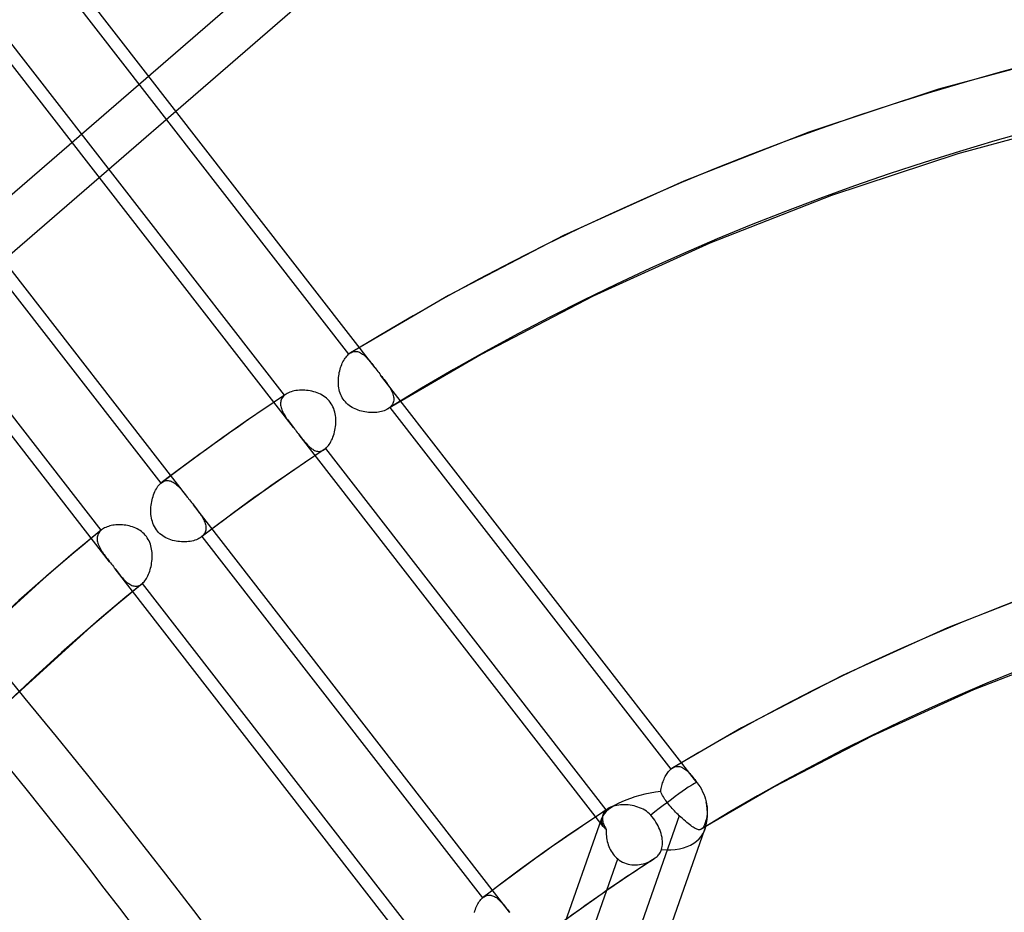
# Model space of a CAD drawing. Header units: millimetres. Extents: x -138 to 135, y -173 to 171.
# Tile 64 of 95: x -9 to 6, y 69 to 82. Entities that reach past the tile are written whole.
import ezdxf

# ---------------------------------------------------------------- set-up
doc = ezdxf.new("R2010")
doc.units = ezdxf.units.MM
doc.layers.add('MAIN-1', color=7, linetype='Continuous')

msp = doc.modelspace()

# ---------------------------------------------------------------- linework, layer by layer
at = {"layer": 'MAIN-1'}
for p, q in [((-2.5, 85.304), (-26, 64.952)), ((-26, 64.086), (-2, 84.87)), ((-3.761, 76.968), (-8.459, 83.022)), ((-8.323, 82.542), (-4.154, 77.17)), ((-4.972, 76.082), (-9.667, 82.132)), ((-5.106, 76.56), (-9.271, 81.927)), ((6.79, 81.698), (4.603, 81.105)), ((-6.542, 75.041), (-11.237, 81.091)), ((4.603, 81.105), (2.677, 80.467)), ((7.024, 80.725), (4.892, 80.148)), ((-11.109, 80.621), (-6.943, 75.253)), ((2.677, 80.467), (0.822, 79.741)), ((-7.702, 74.089), (-12.4, 80.143)), ((4.892, 80.148), (3.016, 79.526)), ((-7.828, 74.556), (-11.997, 79.928)), ((0.822, 79.741), (-0.961, 78.932)), ((3.016, 79.526), (1.211, 78.82)), ((-0.961, 78.932), (-2.673, 78.041)), ((1.211, 78.82), (-0.523, 78.033)), ((-2.673, 78.041), (-4.127, 77.19)), ((-0.523, 78.033), (-2.188, 77.167)), ((-4.136, 77.184), (-4.131, 77.187)), ((-4.131, 77.187), (-4.127, 77.19)), ((-4.127, 77.19), (-4.112, 77.198)), ((-4.112, 77.198), (-4.097, 77.205)), ((-4.097, 77.205), (-4.081, 77.209)), ((-4.081, 77.209), (-4.066, 77.212)), ((-4.066, 77.212), (-4.051, 77.213)), ((-4.051, 77.213), (-4.035, 77.212)), ((-4.035, 77.212), (-4.02, 77.209)), ((-4.02, 77.209), (-4.005, 77.205)), ((-4.005, 77.205), (-3.99, 77.199)), ((-3.99, 77.199), (-3.975, 77.191)), ((-3.975, 77.191), (-3.96, 77.182)), ((-4.247, 77.037), (-4.237, 77.058)), ((-4.237, 77.058), (-4.226, 77.077)), ((-4.226, 77.077), (-4.215, 77.096)), ((-4.215, 77.096), (-4.204, 77.113)), ((-4.204, 77.113), (-4.192, 77.129)), ((-4.192, 77.129), (-4.18, 77.144)), ((-4.18, 77.144), (-4.167, 77.158)), ((-4.167, 77.158), (-4.154, 77.17)), ((-4.154, 77.17), (-4.149, 77.174)), ((-4.149, 77.174), (-4.145, 77.177)), ((-4.145, 77.177), (-4.14, 77.181)), ((-4.14, 77.181), (-4.136, 77.184)), ((-3.96, 77.182), (-3.945, 77.172)), ((-3.945, 77.172), (-3.93, 77.161)), ((-3.93, 77.161), (-3.915, 77.148)), ((-3.915, 77.148), (-3.9, 77.134)), ((-3.9, 77.134), (-3.885, 77.119)), ((-3.885, 77.119), (-3.871, 77.103)), ((-3.871, 77.103), (-3.856, 77.086)), ((-3.856, 77.086), (-3.841, 77.068)), ((-3.841, 77.068), (-3.825, 77.05)), ((-3.825, 77.05), (-3.81, 77.031)), ((-2.188, 77.167), (-3.57, 76.358)), ((-4.296, 76.874), (-4.292, 76.899)), ((-4.292, 76.899), (-4.286, 76.924)), ((-4.286, 76.924), (-4.28, 76.948)), ((-4.28, 76.948), (-4.272, 76.971)), ((-4.272, 76.971), (-4.265, 76.994)), ((-4.265, 76.994), (-4.256, 77.016)), ((-4.256, 77.016), (-4.247, 77.037)), ((-3.81, 77.031), (-3.794, 77.011)), ((-3.794, 77.011), (-3.778, 76.99)), ((-3.778, 76.99), (-3.761, 76.969)), ((-3.761, 76.969), (-3.748, 76.951)), ((-3.748, 76.951), (-3.734, 76.933)), ((-3.734, 76.933), (-3.72, 76.915)), ((-3.72, 76.915), (-3.706, 76.897)), ((-3.706, 76.897), (-3.692, 76.879)), ((-4.306, 76.772), (-4.305, 76.798)), ((-4.306, 76.746), (-4.306, 76.772)), ((-4.305, 76.798), (-4.303, 76.824)), ((-4.303, 76.824), (-4.3, 76.849)), ((-4.3, 76.849), (-4.296, 76.874)), ((-3.692, 76.879), (-3.678, 76.861)), ((-3.678, 76.861), (-3.661, 76.839)), ((1.017, 70.811), (-3.678, 76.861)), ((-3.661, 76.839), (-3.644, 76.817)), ((-3.644, 76.817), (-3.628, 76.796)), ((-3.628, 76.796), (-3.612, 76.775)), ((-3.612, 76.775), (-3.597, 76.755)), ((-3.597, 76.755), (-3.583, 76.734)), ((-5.027, 76.606), (-5.047, 76.597)), ((-5.005, 76.613), (-5.027, 76.606)), ((-4.983, 76.62), (-5.005, 76.613)), ((-4.96, 76.625), (-4.983, 76.62)), ((-4.935, 76.63), (-4.96, 76.625)), ((-4.91, 76.633), (-4.935, 76.63)), ((-4.885, 76.635), (-4.91, 76.633)), ((-4.859, 76.637), (-4.885, 76.635)), ((-4.833, 76.637), (-4.859, 76.637)), ((-4.806, 76.636), (-4.833, 76.637)), ((-4.779, 76.633), (-4.806, 76.636)), ((-4.752, 76.63), (-4.779, 76.633)), ((-4.725, 76.626), (-4.752, 76.63)), ((-4.698, 76.62), (-4.725, 76.626)), ((-4.672, 76.614), (-4.698, 76.62)), ((-4.646, 76.606), (-4.672, 76.614)), ((-4.62, 76.597), (-4.646, 76.606)), ((-4.305, 76.72), (-4.306, 76.746)), ((-4.303, 76.694), (-4.305, 76.72)), ((-4.299, 76.669), (-4.303, 76.694)), ((-4.294, 76.643), (-4.299, 76.669)), ((-4.288, 76.618), (-4.294, 76.643)), ((-4.28, 76.594), (-4.288, 76.618)), ((-3.583, 76.734), (-3.569, 76.714)), ((-3.569, 76.714), (-3.556, 76.694)), ((-3.556, 76.694), (-3.543, 76.675)), ((-3.543, 76.675), (-3.532, 76.655)), ((-3.532, 76.655), (-3.521, 76.635)), ((-3.521, 76.635), (-3.512, 76.616)), ((-3.512, 76.616), (-3.504, 76.597)), ((-5.083, 76.577), (-5.377, 76.38)), ((-5.162, 76.462), (-5.164, 76.446)), ((-5.159, 76.478), (-5.162, 76.462)), ((-5.154, 76.493), (-5.159, 76.478)), ((-5.148, 76.507), (-5.154, 76.493)), ((-5.14, 76.521), (-5.148, 76.507)), ((-5.13, 76.535), (-5.14, 76.521)), ((-5.119, 76.548), (-5.13, 76.535)), ((-5.106, 76.56), (-5.119, 76.548)), ((-5.103, 76.563), (-5.106, 76.56)), ((-5.099, 76.566), (-5.103, 76.563)), ((-5.095, 76.569), (-5.099, 76.566)), ((-5.091, 76.572), (-5.095, 76.569)), ((-5.087, 76.575), (-5.091, 76.572)), ((-5.083, 76.577), (-5.087, 76.575)), ((-5.066, 76.588), (-5.083, 76.577)), ((-5.047, 76.597), (-5.066, 76.588)), ((-4.596, 76.586), (-4.62, 76.597)), ((-4.571, 76.575), (-4.596, 76.586)), ((-4.548, 76.562), (-4.571, 76.575)), ((-4.525, 76.548), (-4.548, 76.562)), ((-4.503, 76.532), (-4.525, 76.548)), ((-4.482, 76.516), (-4.503, 76.532)), ((-4.462, 76.497), (-4.482, 76.516)), ((-4.444, 76.478), (-4.462, 76.497)), ((-4.427, 76.457), (-4.444, 76.478)), ((-4.412, 76.435), (-4.427, 76.457)), ((-4.271, 76.569), (-4.28, 76.594)), ((-4.26, 76.546), (-4.271, 76.569)), ((-4.248, 76.523), (-4.26, 76.546)), ((-4.234, 76.501), (-4.248, 76.523)), ((-4.219, 76.481), (-4.234, 76.501)), ((-4.202, 76.461), (-4.219, 76.481)), ((-4.185, 76.443), (-4.202, 76.461)), ((-3.504, 76.597), (-3.497, 76.577)), ((-3.497, 76.577), (-3.491, 76.559)), ((-3.491, 76.559), (-3.487, 76.54)), ((-3.487, 76.469), (-3.491, 76.453)), ((-3.487, 76.54), (-3.484, 76.522)), ((-3.484, 76.487), (-3.487, 76.469)), ((-3.484, 76.522), (-3.483, 76.504)), ((-3.483, 76.504), (-3.484, 76.487)), ((-5.377, 76.38), (-5.668, 76.181)), ((-5.164, 76.446), (-5.164, 76.43)), ((-5.164, 76.43), (-5.163, 76.414)), ((-5.163, 76.414), (-5.16, 76.397)), ((-5.16, 76.397), (-5.156, 76.38)), ((-5.156, 76.38), (-5.151, 76.362)), ((-5.151, 76.362), (-5.145, 76.345)), ((-5.145, 76.345), (-5.137, 76.327)), ((-5.137, 76.327), (-5.129, 76.309)), ((-5.129, 76.309), (-5.119, 76.291)), ((-4.398, 76.412), (-4.412, 76.435)), ((-4.386, 76.388), (-4.398, 76.412)), ((-4.375, 76.363), (-4.386, 76.388)), ((-4.366, 76.338), (-4.375, 76.363)), ((-4.359, 76.312), (-4.366, 76.338)), ((-4.353, 76.285), (-4.359, 76.312)), ((-4.166, 76.426), (-4.185, 76.443)), ((-4.146, 76.409), (-4.166, 76.426)), ((-4.125, 76.395), (-4.146, 76.409)), ((-4.103, 76.381), (-4.125, 76.395)), ((-4.08, 76.369), (-4.103, 76.381)), ((-4.057, 76.357), (-4.08, 76.369)), ((-4.034, 76.347), (-4.057, 76.357)), ((-4.01, 76.339), (-4.034, 76.347)), ((-3.985, 76.331), (-4.01, 76.339)), ((-3.961, 76.324), (-3.985, 76.331)), ((-3.936, 76.318), (-3.961, 76.324)), ((-3.911, 76.313), (-3.936, 76.318)), ((-3.885, 76.309), (-3.911, 76.313)), ((-3.86, 76.307), (-3.885, 76.309)), ((-3.712, 76.31), (-3.735, 76.307)), ((-3.689, 76.314), (-3.712, 76.31)), ((-3.667, 76.319), (-3.689, 76.314)), ((-3.645, 76.325), (-3.667, 76.319)), ((-3.625, 76.332), (-3.645, 76.325)), ((-3.606, 76.34), (-3.625, 76.332)), ((-3.588, 76.348), (-3.606, 76.34)), ((-3.571, 76.358), (-3.588, 76.348)), ((-3.565, 76.361), (-3.571, 76.358)), ((-3.56, 76.365), (-3.565, 76.361)), ((-3.555, 76.368), (-3.56, 76.365)), ((-3.55, 76.372), (-3.555, 76.368)), ((-3.545, 76.376), (-3.55, 76.372)), ((-3.541, 76.38), (-3.545, 76.376)), ((-3.527, 76.393), (-3.541, 76.38)), ((-3.541, 76.38), (0.629, 71.006)), ((-3.515, 76.407), (-3.527, 76.393)), ((-3.505, 76.421), (-3.515, 76.407)), ((-3.497, 76.437), (-3.505, 76.421)), ((-3.491, 76.453), (-3.497, 76.437)), ((-5.668, 76.181), (-6.019, 75.933)), ((-5.119, 76.291), (-5.109, 76.273)), ((-5.109, 76.273), (-5.098, 76.255)), ((-5.098, 76.255), (-5.086, 76.237)), ((-5.086, 76.237), (-5.074, 76.218)), ((-5.074, 76.218), (-5.061, 76.2)), ((-5.061, 76.2), (-5.047, 76.181)), ((-5.047, 76.181), (-5.033, 76.162)), ((-4.348, 76.259), (-4.353, 76.285)), ((-4.345, 76.232), (-4.348, 76.259)), ((-4.343, 76.205), (-4.345, 76.232)), ((-4.343, 76.178), (-4.343, 76.205)), ((-4.343, 76.151), (-4.343, 76.178)), ((-3.835, 76.305), (-3.86, 76.307)), ((-3.809, 76.304), (-3.835, 76.305)), ((-3.784, 76.304), (-3.809, 76.304)), ((-3.76, 76.305), (-3.784, 76.304)), ((-3.735, 76.307), (-3.76, 76.305)), ((-5.033, 76.162), (-5.018, 76.142)), ((-5.018, 76.142), (-5.003, 76.122)), ((-5.003, 76.122), (-4.988, 76.102)), ((-4.988, 76.102), (-4.972, 76.082)), ((-4.972, 76.082), (-4.958, 76.064)), ((-4.958, 76.064), (-4.944, 76.046)), ((-4.944, 76.046), (-4.93, 76.028)), ((-4.93, 76.028), (-4.916, 76.01)), ((-4.363, 76.016), (-4.357, 76.042)), ((-4.357, 76.042), (-4.352, 76.069)), ((-4.352, 76.069), (-4.348, 76.096)), ((-4.348, 76.096), (-4.345, 76.123)), ((-4.345, 76.123), (-4.343, 76.151)), ((-6.019, 75.933), (-6.368, 75.682)), ((-4.916, 76.01), (-4.902, 75.992)), ((-4.902, 75.992), (-4.888, 75.974)), ((-0.375, 70.158), (-4.889, 75.974)), ((-4.888, 75.974), (-4.873, 75.954)), ((-4.873, 75.954), (-4.858, 75.935)), ((-4.858, 75.935), (-4.843, 75.916)), ((-4.843, 75.916), (-4.828, 75.898)), ((-4.828, 75.898), (-4.814, 75.88)), ((-4.814, 75.88), (-4.8, 75.863)), ((-4.428, 75.851), (-4.417, 75.872)), ((-4.417, 75.872), (-4.406, 75.894)), ((-4.406, 75.894), (-4.395, 75.916)), ((-4.395, 75.916), (-4.386, 75.94)), ((-4.386, 75.94), (-4.377, 75.964)), ((-4.377, 75.964), (-4.37, 75.99)), ((-4.37, 75.99), (-4.363, 76.016)), ((-4.515, 75.754), (-4.808, 75.558)), ((-4.8, 75.863), (-4.785, 75.847)), ((-4.785, 75.847), (-4.771, 75.831)), ((-4.771, 75.831), (-4.757, 75.817)), ((-4.757, 75.817), (-4.743, 75.803)), ((-4.743, 75.803), (-4.729, 75.79)), ((-4.729, 75.79), (-4.715, 75.778)), ((-4.715, 75.778), (-4.701, 75.767)), ((-4.701, 75.767), (-4.687, 75.758)), ((-4.687, 75.758), (-4.673, 75.749)), ((-4.673, 75.749), (-4.659, 75.742)), ((-4.659, 75.742), (-4.645, 75.736)), ((-4.645, 75.736), (-4.63, 75.732)), ((-4.63, 75.732), (-4.616, 75.729)), ((-4.616, 75.729), (-4.601, 75.728)), ((-4.601, 75.728), (-4.587, 75.728)), ((-4.587, 75.728), (-4.572, 75.73)), ((-4.572, 75.73), (-4.558, 75.733)), ((-4.558, 75.733), (-4.544, 75.738)), ((-4.544, 75.738), (-4.53, 75.745)), ((-4.53, 75.745), (-4.516, 75.754)), ((-4.516, 75.754), (-4.512, 75.756)), ((-4.512, 75.756), (-4.508, 75.759)), ((-4.508, 75.759), (-4.505, 75.761)), ((-4.505, 75.761), (-4.501, 75.764)), ((-4.501, 75.764), (-4.497, 75.767)), ((-4.497, 75.767), (-4.494, 75.77)), ((-4.494, 75.77), (-4.48, 75.783)), ((-0.328, 70.402), (-4.494, 75.77)), ((-4.48, 75.783), (-4.466, 75.798)), ((-4.466, 75.798), (-4.453, 75.814)), ((-4.453, 75.814), (-4.44, 75.832)), ((-4.44, 75.832), (-4.428, 75.851)), ((-6.368, 75.682), (-6.652, 75.473)), ((-6.652, 75.473), (-6.933, 75.261)), ((-4.808, 75.558), (-5.098, 75.359)), ((-6.904, 75.279), (-6.89, 75.286)), ((-6.89, 75.286), (-6.876, 75.29)), ((-6.876, 75.29), (-6.861, 75.293)), ((-6.861, 75.293), (-6.846, 75.294)), ((-6.846, 75.294), (-6.832, 75.294)), ((-6.832, 75.294), (-6.817, 75.292)), ((-6.817, 75.292), (-6.803, 75.289)), ((-6.803, 75.289), (-6.788, 75.284)), ((-5.098, 75.359), (-5.44, 75.118)), ((-7.03, 75.129), (-7.019, 75.151)), ((-7.019, 75.151), (-7.008, 75.172)), ((-7.008, 75.172), (-6.996, 75.191)), ((-6.996, 75.191), (-6.984, 75.209)), ((-6.984, 75.209), (-6.971, 75.225)), ((-6.971, 75.225), (-6.957, 75.24)), ((-6.957, 75.24), (-6.943, 75.253)), ((-6.943, 75.253), (-6.941, 75.254)), ((-6.941, 75.254), (-6.94, 75.256)), ((-6.94, 75.256), (-6.938, 75.257)), ((-6.938, 75.257), (-6.936, 75.259)), ((-6.936, 75.259), (-6.934, 75.26)), ((-6.934, 75.26), (-6.932, 75.262)), ((-6.932, 75.262), (-6.919, 75.271)), ((-6.919, 75.271), (-6.904, 75.279)), ((-6.788, 75.284), (-6.774, 75.277)), ((-6.774, 75.277), (-6.759, 75.27)), ((-6.759, 75.27), (-6.745, 75.261)), ((-6.745, 75.261), (-6.731, 75.251)), ((-6.731, 75.251), (-6.716, 75.24)), ((-6.716, 75.24), (-6.702, 75.227)), ((-6.702, 75.227), (-6.688, 75.214)), ((-6.688, 75.214), (-6.674, 75.2)), ((-6.674, 75.2), (-6.66, 75.185)), ((-6.66, 75.185), (-6.646, 75.17)), ((-6.646, 75.17), (-6.632, 75.153)), ((-6.632, 75.153), (-6.618, 75.136)), ((-7.077, 74.981), (-7.071, 75.007)), ((-7.071, 75.007), (-7.065, 75.033)), ((-7.065, 75.033), (-7.057, 75.059)), ((-7.057, 75.059), (-7.049, 75.083)), ((-7.049, 75.083), (-7.04, 75.107)), ((-7.04, 75.107), (-7.03, 75.129)), ((-6.618, 75.136), (-6.603, 75.118)), ((-6.603, 75.118), (-6.588, 75.1)), ((-6.588, 75.1), (-6.573, 75.081)), ((-6.573, 75.081), (-6.558, 75.061)), ((-6.558, 75.061), (-6.543, 75.041)), ((-6.543, 75.041), (-6.529, 75.024)), ((-6.529, 75.024), (-6.515, 75.006)), ((-6.515, 75.006), (-6.501, 74.988)), ((-5.44, 75.118), (-5.779, 74.875)), ((-7.09, 74.872), (-7.088, 74.899)), ((-7.09, 74.844), (-7.09, 74.872)), ((-7.088, 74.899), (-7.085, 74.927)), ((-7.085, 74.927), (-7.082, 74.954)), ((-7.082, 74.954), (-7.077, 74.981)), ((-6.501, 74.988), (-6.487, 74.97)), ((-6.487, 74.97), (-6.473, 74.952)), ((-6.473, 74.952), (-6.459, 74.934)), ((-6.459, 74.934), (-6.443, 74.913)), ((-1.764, 68.883), (-6.459, 74.934)), ((-6.443, 74.913), (-6.428, 74.894)), ((-6.428, 74.894), (-6.413, 74.874)), ((-6.413, 74.874), (-6.399, 74.855)), ((-6.399, 74.855), (-6.385, 74.836)), ((-5.779, 74.875), (-6.061, 74.666)), ((-7.089, 74.817), (-7.09, 74.844)), ((-7.088, 74.79), (-7.089, 74.817)), ((-7.084, 74.763), (-7.088, 74.79)), ((-7.08, 74.736), (-7.084, 74.763)), ((-7.074, 74.71), (-7.08, 74.736)), ((-7.067, 74.684), (-7.074, 74.71)), ((-6.385, 74.836), (-6.371, 74.817)), ((-6.371, 74.817), (-6.359, 74.799)), ((-6.359, 74.799), (-6.346, 74.781)), ((-6.346, 74.781), (-6.335, 74.763)), ((-6.335, 74.763), (-6.324, 74.745)), ((-6.324, 74.745), (-6.314, 74.727)), ((-6.314, 74.727), (-6.304, 74.709)), ((-6.304, 74.709), (-6.296, 74.691)), ((-7.823, 74.56), (-7.96, 74.448)), ((-7.828, 74.556), (-7.842, 74.543)), ((-7.827, 74.557), (-7.828, 74.556)), ((-7.826, 74.558), (-7.827, 74.557)), ((-7.825, 74.559), (-7.826, 74.558)), ((-7.826, 74.558), (-7.826, 74.558)), ((-7.824, 74.56), (-7.825, 74.559)), ((-7.823, 74.561), (-7.824, 74.56)), ((-7.809, 74.571), (-7.823, 74.561)), ((-7.793, 74.581), (-7.809, 74.571)), ((-7.776, 74.591), (-7.793, 74.581)), ((-7.758, 74.599), (-7.776, 74.591)), ((-7.739, 74.607), (-7.758, 74.599)), ((-7.719, 74.614), (-7.739, 74.607)), ((-7.699, 74.62), (-7.719, 74.614)), ((-7.677, 74.625), (-7.699, 74.62)), ((-7.655, 74.629), (-7.677, 74.625)), ((-7.632, 74.633), (-7.655, 74.629)), ((-7.608, 74.635), (-7.632, 74.633)), ((-7.585, 74.637), (-7.608, 74.635)), ((-7.56, 74.637), (-7.585, 74.637)), ((-7.536, 74.637), (-7.56, 74.637)), ((-7.511, 74.636), (-7.536, 74.637)), ((-7.486, 74.633), (-7.511, 74.636)), ((-7.461, 74.63), (-7.486, 74.633)), ((-7.436, 74.626), (-7.461, 74.63)), ((-7.412, 74.62), (-7.436, 74.626)), ((-7.387, 74.614), (-7.412, 74.62)), ((-7.363, 74.606), (-7.387, 74.614)), ((-7.339, 74.598), (-7.363, 74.606)), ((-7.315, 74.588), (-7.339, 74.598)), ((-7.292, 74.576), (-7.315, 74.588)), ((-7.27, 74.564), (-7.292, 74.576)), ((-7.248, 74.55), (-7.27, 74.564)), ((-7.058, 74.659), (-7.067, 74.684)), ((-7.048, 74.634), (-7.058, 74.659)), ((-7.036, 74.61), (-7.048, 74.634)), ((-7.023, 74.586), (-7.036, 74.61)), ((-7.008, 74.564), (-7.023, 74.586)), ((-6.992, 74.543), (-7.008, 74.564)), ((-6.061, 74.666), (-6.341, 74.455)), ((-6.296, 74.691), (-6.289, 74.674)), ((-6.289, 74.674), (-6.283, 74.657)), ((-6.283, 74.657), (-6.278, 74.64)), ((-6.278, 74.64), (-6.275, 74.623)), ((-6.274, 74.559), (-6.278, 74.544)), ((-6.275, 74.623), (-6.273, 74.607)), ((-6.272, 74.575), (-6.274, 74.559)), ((-6.273, 74.607), (-6.272, 74.591)), ((-6.272, 74.591), (-6.272, 74.575)), ((-7.96, 74.448), (-8.096, 74.336)), ((-7.886, 74.453), (-7.888, 74.436)), ((-7.888, 74.436), (-7.887, 74.419)), ((-7.887, 74.419), (-7.885, 74.401)), ((-7.883, 74.469), (-7.886, 74.453)), ((-7.878, 74.485), (-7.883, 74.469)), ((-7.872, 74.501), (-7.878, 74.485)), ((-7.864, 74.516), (-7.872, 74.501)), ((-7.854, 74.53), (-7.864, 74.516)), ((-7.842, 74.543), (-7.854, 74.53)), ((-7.227, 74.535), (-7.248, 74.55)), ((-7.208, 74.519), (-7.227, 74.535)), ((-7.189, 74.501), (-7.208, 74.519)), ((-7.172, 74.482), (-7.189, 74.501)), ((-7.156, 74.462), (-7.172, 74.482)), ((-7.142, 74.442), (-7.156, 74.462)), ((-7.128, 74.42), (-7.142, 74.442)), ((-7.117, 74.397), (-7.128, 74.42)), ((-6.974, 74.523), (-6.992, 74.543)), ((-6.955, 74.505), (-6.974, 74.523)), ((-6.934, 74.488), (-6.955, 74.505)), ((-6.912, 74.472), (-6.934, 74.488)), ((-6.89, 74.458), (-6.912, 74.472)), ((-6.866, 74.445), (-6.89, 74.458)), ((-6.842, 74.433), (-6.866, 74.445)), ((-6.818, 74.423), (-6.842, 74.433)), ((-6.793, 74.414), (-6.818, 74.423)), ((-6.767, 74.406), (-6.793, 74.414)), ((-6.414, 74.415), (-6.436, 74.408)), ((-6.394, 74.424), (-6.414, 74.415)), ((-6.375, 74.433), (-6.394, 74.424)), ((-6.358, 74.443), (-6.375, 74.433)), ((-6.342, 74.455), (-6.358, 74.443)), ((-6.34, 74.456), (-6.342, 74.455)), ((-6.338, 74.457), (-6.34, 74.456)), ((-6.336, 74.459), (-6.338, 74.457)), ((-6.334, 74.46), (-6.336, 74.459)), ((-6.332, 74.462), (-6.334, 74.46)), ((-6.331, 74.464), (-6.332, 74.462)), ((-6.318, 74.476), (-6.331, 74.464)), ((-6.331, 74.464), (-2.165, 69.095)), ((-6.307, 74.488), (-6.318, 74.476)), ((-6.297, 74.501), (-6.307, 74.488)), ((-6.289, 74.515), (-6.297, 74.501)), ((-6.283, 74.529), (-6.289, 74.515)), ((-6.278, 74.544), (-6.283, 74.529)), ((-8.096, 74.336), (-8.232, 74.222)), ((-7.885, 74.401), (-7.882, 74.384)), ((-7.882, 74.384), (-7.877, 74.365)), ((-7.877, 74.365), (-7.871, 74.347)), ((-7.871, 74.347), (-7.863, 74.328)), ((-7.863, 74.328), (-7.854, 74.31)), ((-7.854, 74.31), (-7.844, 74.291)), ((-7.844, 74.291), (-7.834, 74.272)), ((-7.834, 74.272), (-7.822, 74.252)), ((-7.106, 74.373), (-7.117, 74.397)), ((-7.097, 74.349), (-7.106, 74.373)), ((-7.09, 74.325), (-7.097, 74.349)), ((-7.084, 74.3), (-7.09, 74.325)), ((-7.079, 74.275), (-7.084, 74.3)), ((-7.075, 74.249), (-7.079, 74.275)), ((-6.741, 74.4), (-6.767, 74.406)), ((-6.715, 74.394), (-6.741, 74.4)), ((-6.689, 74.39), (-6.715, 74.394)), ((-6.662, 74.387), (-6.689, 74.39)), ((-6.635, 74.385), (-6.662, 74.387)), ((-6.609, 74.384), (-6.635, 74.385)), ((-6.582, 74.384), (-6.609, 74.384)), ((-6.556, 74.385), (-6.582, 74.384)), ((-6.531, 74.388), (-6.556, 74.385)), ((-6.506, 74.391), (-6.531, 74.388)), ((-6.481, 74.396), (-6.506, 74.391)), ((-6.458, 74.401), (-6.481, 74.396)), ((-6.436, 74.408), (-6.458, 74.401)), ((-8.232, 74.222), (-8.367, 74.108)), ((-7.822, 74.252), (-7.809, 74.233)), ((-7.809, 74.233), (-7.796, 74.213)), ((-7.796, 74.213), (-7.781, 74.194)), ((-7.781, 74.194), (-7.767, 74.173)), ((-7.767, 74.173), (-7.751, 74.153)), ((-7.751, 74.153), (-7.735, 74.132)), ((-7.735, 74.132), (-7.719, 74.111)), ((-7.072, 74.224), (-7.075, 74.249)), ((-7.074, 74.095), (-7.072, 74.121)), ((-7.071, 74.198), (-7.072, 74.224)), ((-7.072, 74.121), (-7.071, 74.147)), ((-7.07, 74.173), (-7.071, 74.198)), ((-7.071, 74.147), (-7.07, 74.173)), ((-8.502, 73.993), (-8.636, 73.878)), ((-8.367, 74.108), (-8.502, 73.993)), ((-7.719, 74.111), (-7.702, 74.089)), ((-7.702, 74.089), (-7.688, 74.071)), ((-7.688, 74.071), (-7.674, 74.053)), ((-7.674, 74.053), (-7.66, 74.035)), ((-7.66, 74.035), (-7.646, 74.017)), ((-7.646, 74.017), (-7.632, 73.999)), ((-7.632, 73.999), (-7.618, 73.981)), ((-3.131, 68.198), (-7.619, 73.981)), ((-7.618, 73.981), (-7.602, 73.96)), ((-7.107, 73.947), (-7.099, 73.97)), ((-7.099, 73.97), (-7.093, 73.994)), ((-7.093, 73.994), (-7.087, 74.019)), ((-7.087, 74.019), (-7.082, 74.044)), ((-7.082, 74.044), (-7.078, 74.069)), ((-7.078, 74.069), (-7.074, 74.095)), ((-8.636, 73.878), (-9.973, 72.658)), ((-7.602, 73.96), (-7.586, 73.939)), ((-7.586, 73.939), (-7.57, 73.919)), ((-7.57, 73.919), (-7.555, 73.9)), ((-7.555, 73.9), (-7.539, 73.881)), ((-7.539, 73.881), (-7.524, 73.864)), ((-7.524, 73.864), (-7.509, 73.847)), ((-7.509, 73.847), (-7.494, 73.83)), ((-7.494, 73.83), (-7.479, 73.815)), ((-7.177, 73.807), (-7.165, 73.824)), ((-7.165, 73.824), (-7.154, 73.841)), ((-7.154, 73.841), (-7.143, 73.86)), ((-7.143, 73.86), (-7.133, 73.881)), ((-7.133, 73.881), (-7.123, 73.902)), ((-7.123, 73.902), (-7.115, 73.924)), ((-7.115, 73.924), (-7.107, 73.947)), ((-7.479, 73.815), (-7.465, 73.8)), ((-7.465, 73.8), (-7.45, 73.787)), ((-7.45, 73.787), (-7.434, 73.774)), ((-7.434, 73.774), (-7.419, 73.763)), ((-7.419, 73.763), (-7.404, 73.753)), ((-7.404, 73.753), (-7.389, 73.744)), ((-7.389, 73.744), (-7.373, 73.737)), ((-7.373, 73.737), (-7.358, 73.732)), ((-7.358, 73.732), (-7.343, 73.728)), ((-7.22, 73.762), (-7.348, 73.657)), ((-7.343, 73.728), (-7.327, 73.725)), ((-7.327, 73.725), (-7.311, 73.725)), ((-7.311, 73.725), (-7.296, 73.726)), ((-7.296, 73.726), (-7.28, 73.73)), ((-7.28, 73.73), (-7.265, 73.735)), ((-7.265, 73.735), (-7.25, 73.742)), ((-7.25, 73.742), (-7.235, 73.751)), ((-7.235, 73.751), (-7.22, 73.762)), ((-7.22, 73.762), (-7.219, 73.763)), ((-7.219, 73.763), (-7.218, 73.763)), ((-7.218, 73.764), (-7.217, 73.765)), ((-7.218, 73.763), (-7.218, 73.764)), ((-7.217, 73.765), (-7.216, 73.765)), ((-7.216, 73.765), (-7.215, 73.766)), ((-7.215, 73.766), (-7.202, 73.778)), ((-3.045, 68.392), (-7.215, 73.766)), ((-7.202, 73.778), (-7.189, 73.792)), ((-7.189, 73.792), (-7.177, 73.807)), ((6.356, 73.74), (4.736, 73.106)), ((-7.476, 73.551), (-7.603, 73.445)), ((-7.348, 73.657), (-7.476, 73.551)), ((-7.603, 73.445), (-7.73, 73.338)), ((-7.73, 73.338), (-7.856, 73.23)), ((-7.982, 73.122), (-9.28, 71.937)), ((-7.856, 73.23), (-7.982, 73.122)), ((4.736, 73.106), (3.178, 72.399)), ((6.696, 72.799), (5.125, 72.185)), ((3.178, 72.399), (1.681, 71.62)), ((5.125, 72.185), (3.616, 71.499)), ((1.681, 71.62), (0.658, 71.027)), ((3.616, 71.499), (2.166, 70.746)), ((0.688, 71.041), (0.703, 71.046)), ((0.703, 71.046), (0.718, 71.048)), ((0.718, 71.048), (0.733, 71.049)), ((0.733, 71.049), (0.748, 71.048)), ((0.748, 71.048), (0.763, 71.046)), ((0.547, 70.896), (0.556, 70.912)), ((0.556, 70.912), (0.565, 70.929)), ((0.565, 70.929), (0.575, 70.944)), ((0.575, 70.944), (0.585, 70.958)), ((0.585, 70.958), (0.596, 70.972)), ((0.596, 70.972), (0.607, 70.984)), ((0.607, 70.984), (0.618, 70.996)), ((0.618, 70.996), (0.629, 71.006)), ((0.629, 71.006), (0.634, 71.01)), ((0.634, 71.01), (0.639, 71.014)), ((0.639, 71.014), (0.643, 71.017)), ((0.643, 71.017), (0.648, 71.021)), ((0.648, 71.021), (0.653, 71.024)), ((0.653, 71.024), (0.658, 71.027)), ((0.658, 71.027), (0.673, 71.035)), ((0.673, 71.035), (0.688, 71.041)), ((0.763, 71.046), (0.778, 71.041)), ((0.778, 71.041), (0.793, 71.035)), ((0.793, 71.035), (0.808, 71.028)), ((0.808, 71.028), (0.823, 71.019)), ((0.823, 71.019), (0.838, 71.009)), ((0.838, 71.009), (0.852, 70.998)), ((0.852, 70.998), (0.867, 70.985)), ((0.867, 70.985), (0.881, 70.972)), ((0.881, 70.972), (0.896, 70.957)), ((0.896, 70.957), (0.91, 70.942)), ((0.91, 70.942), (0.925, 70.925)), ((0.925, 70.925), (0.94, 70.908)), ((0.94, 70.908), (0.955, 70.89)), ((0.492, 70.739), (0.497, 70.76)), ((0.497, 70.76), (0.502, 70.781)), ((0.502, 70.781), (0.508, 70.802)), ((0.508, 70.802), (0.515, 70.821)), ((0.515, 70.821), (0.522, 70.841)), ((0.522, 70.841), (0.53, 70.86)), ((0.53, 70.86), (0.538, 70.878)), ((0.538, 70.878), (0.547, 70.896)), ((0.955, 70.89), (0.97, 70.871)), ((0.97, 70.871), (0.985, 70.852)), ((0.985, 70.852), (1.001, 70.831)), ((1.001, 70.831), (1.017, 70.811)), ((1.017, 70.811), (1.018, 70.81)), ((1.018, 70.81), (1.018, 70.809)), ((1.018, 70.809), (1.019, 70.809)), ((1.019, 70.809), (1.019, 70.808)), ((1.019, 70.808), (1.02, 70.807)), ((1.02, 70.807), (1.02, 70.807)), ((1.02, 70.807), (1.043, 70.775)), ((1.043, 70.775), (1.064, 70.743)), ((0.481, 70.674), (0.484, 70.696)), ((0.489, 70.655), (0.481, 70.674)), ((0.484, 70.696), (0.488, 70.718)), ((0.488, 70.718), (0.492, 70.739)), ((0.498, 70.636), (0.489, 70.655)), ((0.508, 70.617), (0.498, 70.636)), ((0.519, 70.598), (0.508, 70.617)), ((1.064, 70.743), (1.084, 70.709)), ((2.166, 70.746), (1.083, 70.115)), ((1.084, 70.709), (1.102, 70.672)), ((1.102, 70.672), (1.119, 70.635)), ((1.119, 70.635), (1.133, 70.597)), ((-0.195, 70.465), (-0.219, 70.458)), ((-0.169, 70.47), (-0.195, 70.465)), ((-0.143, 70.474), (-0.169, 70.47)), ((-0.116, 70.477), (-0.143, 70.474)), ((-0.088, 70.479), (-0.116, 70.477)), ((-0.06, 70.479), (-0.088, 70.479)), ((-0.031, 70.478), (-0.06, 70.479)), ((-0.002, 70.476), (-0.031, 70.478)), ((0.027, 70.472), (-0.002, 70.476)), ((0.055, 70.468), (0.027, 70.472)), ((0.084, 70.462), (0.055, 70.468)), ((0.112, 70.454), (0.084, 70.462)), ((0.53, 70.578), (0.519, 70.598)), ((0.543, 70.559), (0.53, 70.578)), ((0.556, 70.54), (0.543, 70.559)), ((0.57, 70.521), (0.556, 70.54)), ((0.585, 70.502), (0.57, 70.521)), ((0.601, 70.483), (0.585, 70.502)), ((0.617, 70.463), (0.601, 70.483)), ((0.633, 70.444), (0.617, 70.463)), ((1.133, 70.597), (1.144, 70.561)), ((1.144, 70.561), (1.154, 70.524)), ((1.154, 70.524), (1.162, 70.485)), ((1.162, 70.485), (1.168, 70.446)), ((0.756, 70.315), (-2.343, 61.506)), ((-0.304, 70.42), (-0.594, 70.227)), ((-0.379, 70.326), (-0.383, 70.311)), ((-0.374, 70.34), (-0.379, 70.326)), ((-0.368, 70.353), (-0.374, 70.34)), ((-0.36, 70.366), (-0.368, 70.353)), ((-0.351, 70.379), (-0.36, 70.366)), ((-0.34, 70.391), (-0.351, 70.379)), ((-0.328, 70.402), (-0.34, 70.391)), ((-0.324, 70.405), (-0.328, 70.402)), ((-0.32, 70.409), (-0.324, 70.405)), ((-0.316, 70.412), (-0.32, 70.409)), ((-0.312, 70.415), (-0.316, 70.412)), ((-0.308, 70.418), (-0.312, 70.415)), ((-0.304, 70.42), (-0.308, 70.418)), ((-0.285, 70.432), (-0.304, 70.42)), ((-0.265, 70.442), (-0.285, 70.432)), ((-0.243, 70.451), (-0.265, 70.442)), ((-0.219, 70.458), (-0.243, 70.451)), ((0.14, 70.445), (0.112, 70.454)), ((0.167, 70.435), (0.14, 70.445)), ((0.193, 70.424), (0.167, 70.435)), ((0.219, 70.411), (0.193, 70.424)), ((0.243, 70.397), (0.219, 70.411)), ((0.267, 70.381), (0.243, 70.397)), ((0.29, 70.363), (0.267, 70.381)), ((0.312, 70.344), (0.29, 70.363)), ((0.332, 70.323), (0.312, 70.344)), ((0.352, 70.3), (0.332, 70.323)), ((0.65, 70.425), (0.633, 70.444)), ((0.667, 70.407), (0.65, 70.425)), ((0.685, 70.388), (0.667, 70.407)), ((0.702, 70.369), (0.685, 70.388)), ((0.72, 70.351), (0.702, 70.369)), ((0.738, 70.333), (0.72, 70.351)), ((0.756, 70.315), (0.738, 70.333)), ((0.779, 70.294), (0.756, 70.315)), ((1.171, 70.338), (1.167, 70.303)), ((1.168, 70.446), (1.171, 70.408)), ((1.171, 70.408), (1.172, 70.373)), ((1.172, 70.373), (1.171, 70.338)), ((-10.297, 42.135), (-0.395, 70.281)), ((-0.594, 70.227), (-0.882, 70.031)), ((-0.385, 70.296), (-0.386, 70.281)), ((-0.386, 70.281), (-0.386, 70.266)), ((-0.386, 70.266), (-0.384, 70.25)), ((-0.383, 70.311), (-0.385, 70.296)), ((-0.384, 70.25), (-0.381, 70.234)), ((-0.381, 70.234), (-0.377, 70.218)), ((-0.377, 70.218), (-0.372, 70.202)), ((-0.372, 70.202), (-0.366, 70.185)), ((-0.366, 70.185), (-0.358, 70.168)), ((0.372, 70.275), (0.352, 70.3)), ((0.391, 70.248), (0.372, 70.275)), ((0.409, 70.22), (0.391, 70.248)), ((0.426, 70.192), (0.409, 70.22)), ((0.441, 70.164), (0.426, 70.192)), ((0.802, 70.273), (0.779, 70.294)), ((0.824, 70.253), (0.802, 70.273)), ((0.846, 70.234), (0.824, 70.253)), ((0.867, 70.216), (0.846, 70.234)), ((0.887, 70.199), (0.867, 70.216)), ((0.907, 70.183), (0.887, 70.199)), ((0.925, 70.169), (0.907, 70.183)), ((0.943, 70.156), (0.925, 70.169)), ((1.125, 70.17), (1.12, 70.16)), ((1.131, 70.182), (1.125, 70.17)), ((1.136, 70.195), (1.131, 70.182)), ((1.141, 70.209), (1.136, 70.195)), ((1.147, 70.223), (1.141, 70.209)), ((1.152, 70.239), (1.147, 70.223)), ((1.16, 70.269), (1.152, 70.239)), ((1.167, 70.303), (1.16, 70.269)), ((-8.77, 41.956), (1.132, 70.102)), ((-0.882, 70.031), (-1.243, 69.778)), ((-0.358, 70.168), (-0.35, 70.151)), ((-0.35, 70.151), (-0.341, 70.134)), ((-0.341, 70.134), (-0.332, 70.117)), ((-0.332, 70.117), (-0.332, 70.091)), ((-0.332, 70.091), (-0.331, 70.065)), ((-0.331, 70.065), (-0.329, 70.039)), ((-0.329, 70.039), (-0.327, 70.013)), ((0.454, 70.137), (0.441, 70.164)), ((0.466, 70.109), (0.454, 70.137)), ((0.477, 70.08), (0.466, 70.109)), ((0.487, 70.051), (0.477, 70.08)), ((0.494, 70.022), (0.487, 70.051)), ((0.96, 70.145), (0.943, 70.156)), ((0.976, 70.135), (0.96, 70.145)), ((0.991, 70.126), (0.976, 70.135)), ((1.005, 70.119), (0.991, 70.126)), ((1.018, 70.114), (1.005, 70.119)), ((1.03, 70.11), (1.018, 70.114)), ((1.042, 70.108), (1.03, 70.11)), ((1.053, 70.107), (1.042, 70.108)), ((1.063, 70.108), (1.053, 70.107)), ((1.072, 70.11), (1.063, 70.108)), ((1.081, 70.114), (1.072, 70.11)), ((1.084, 70.116), (1.081, 70.114)), ((1.087, 70.118), (1.084, 70.116)), ((1.09, 70.12), (1.087, 70.118)), ((1.093, 70.123), (1.09, 70.12)), ((1.095, 70.125), (1.093, 70.123)), ((1.098, 70.128), (1.095, 70.125)), ((1.104, 70.135), (1.098, 70.128)), ((1.109, 70.142), (1.104, 70.135)), ((1.115, 70.15), (1.109, 70.142)), ((1.12, 70.16), (1.115, 70.15)), ((-0.327, 70.013), (-0.323, 69.987)), ((-0.323, 69.987), (-0.318, 69.961)), ((-0.318, 69.961), (-0.313, 69.935)), ((-0.313, 69.935), (-0.306, 69.91)), ((-0.306, 69.91), (-0.298, 69.885)), ((-0.298, 69.885), (-0.289, 69.86)), ((0.5, 69.993), (0.494, 70.022)), ((0.504, 69.967), (0.5, 69.993)), ((0.503, 69.861), (0.506, 69.887)), ((0.506, 69.94), (0.504, 69.967)), ((0.507, 69.913), (0.506, 69.94)), ((0.506, 69.887), (0.507, 69.913)), ((-1.243, 69.778), (-1.6, 69.52)), ((-0.289, 69.86), (-0.279, 69.836)), ((-0.279, 69.836), (-0.268, 69.812)), ((-0.268, 69.812), (-0.256, 69.79)), ((-0.256, 69.79), (-0.242, 69.768)), ((-0.242, 69.768), (-0.227, 69.747)), ((-0.227, 69.747), (-0.212, 69.727)), ((0.437, 69.722), (0.448, 69.735)), ((0.448, 69.735), (0.458, 69.747)), ((0.458, 69.747), (0.467, 69.76)), ((0.467, 69.76), (0.475, 69.773)), ((0.475, 69.773), (0.482, 69.787)), ((0.482, 69.787), (0.488, 69.8)), ((0.488, 69.8), (0.493, 69.814)), ((0.493, 69.814), (0.499, 69.837)), ((0.499, 69.837), (0.503, 69.861)), ((-3.254, 60.875), (-0.158, 69.674)), ((-0.212, 69.727), (-0.195, 69.708)), ((-0.195, 69.708), (-0.177, 69.69)), ((-0.177, 69.69), (-0.158, 69.674)), ((-0.158, 69.674), (-0.135, 69.656)), ((-0.135, 69.656), (-0.111, 69.641)), ((-0.111, 69.641), (-0.085, 69.627)), ((-0.085, 69.627), (-0.059, 69.615)), ((-0.059, 69.615), (-0.033, 69.606)), ((-0.033, 69.606), (-0.005, 69.598)), ((-0.005, 69.598), (0.023, 69.592)), ((0.366, 69.664), (0.021, 69.436)), ((0.023, 69.592), (0.051, 69.588)), ((0.051, 69.588), (0.079, 69.585)), ((0.079, 69.585), (0.107, 69.585)), ((0.107, 69.585), (0.136, 69.586)), ((0.136, 69.586), (0.164, 69.589)), ((0.164, 69.589), (0.191, 69.594)), ((0.191, 69.594), (0.218, 69.6)), ((0.218, 69.6), (0.245, 69.607)), ((0.245, 69.607), (0.27, 69.616)), ((0.27, 69.616), (0.295, 69.626)), ((0.295, 69.626), (0.319, 69.637)), ((0.319, 69.637), (0.342, 69.649)), ((0.342, 69.649), (0.363, 69.662)), ((0.363, 69.662), (0.37, 69.666)), ((0.37, 69.666), (0.376, 69.67)), ((0.376, 69.67), (0.382, 69.674)), ((0.382, 69.674), (0.388, 69.679)), ((0.388, 69.679), (0.394, 69.683)), ((0.394, 69.683), (0.4, 69.688)), ((0.4, 69.688), (0.413, 69.699)), ((0.413, 69.699), (0.425, 69.711)), ((0.425, 69.711), (0.437, 69.722)), ((-1.6, 69.52), (-1.879, 69.313)), ((-1.879, 69.313), (-2.155, 69.103)), ((0.021, 69.436), (-0.321, 69.204)), ((-0.321, 69.204), (-0.663, 68.964)), ((-2.245, 68.986), (-2.235, 69.005)), ((-2.235, 69.005), (-2.225, 69.023)), ((-2.225, 69.023), (-2.214, 69.04)), ((-2.214, 69.04), (-2.202, 69.056)), ((-2.202, 69.056), (-2.19, 69.07)), ((-2.19, 69.07), (-2.178, 69.084)), ((-2.178, 69.084), (-2.165, 69.095)), ((-2.165, 69.095), (-2.163, 69.097)), ((-2.163, 69.097), (-2.162, 69.098)), ((-2.162, 69.098), (-2.16, 69.1)), ((-2.16, 69.1), (-2.159, 69.101)), ((-2.159, 69.101), (-2.157, 69.102)), ((-2.157, 69.102), (-2.155, 69.104)), ((-2.155, 69.104), (-2.142, 69.113)), ((-2.142, 69.113), (-2.128, 69.121)), ((-2.128, 69.121), (-2.114, 69.127)), ((-2.114, 69.127), (-2.1, 69.132)), ((-2.1, 69.132), (-2.086, 69.135)), ((-2.086, 69.135), (-2.072, 69.137)), ((-2.072, 69.137), (-2.058, 69.137)), ((-2.058, 69.137), (-2.044, 69.135)), ((-2.044, 69.135), (-2.03, 69.133)), ((-2.03, 69.133), (-2.016, 69.128)), ((-2.016, 69.128), (-2.002, 69.123)), ((-2.002, 69.123), (-1.988, 69.116)), ((-1.988, 69.116), (-1.974, 69.108)), ((-1.974, 69.108), (-1.96, 69.099)), ((-1.96, 69.099), (-1.946, 69.089)), ((-1.946, 69.089), (-1.933, 69.077)), ((-1.933, 69.077), (-1.919, 69.065)), ((-1.919, 69.065), (-1.906, 69.052)), ((-1.906, 69.052), (-1.892, 69.038)), ((-1.892, 69.038), (-1.878, 69.024)), ((-1.878, 69.024), (-1.865, 69.008)), ((-1.865, 69.008), (-1.851, 68.992)), ((-2.286, 68.879), (-2.279, 68.902)), ((-2.279, 68.902), (-2.271, 68.924)), ((-2.271, 68.924), (-2.263, 68.946)), ((-2.263, 68.946), (-2.254, 68.966)), ((-2.254, 68.966), (-2.245, 68.986)), ((-1.851, 68.992), (-1.837, 68.976)), ((-1.837, 68.976), (-1.823, 68.958)), ((-1.823, 68.958), (-1.809, 68.94)), ((-1.809, 68.94), (-1.794, 68.922)), ((-1.794, 68.922), (-1.779, 68.903)), ((-1.779, 68.903), (-1.764, 68.883)), ((-1.764, 68.883), (-1.76, 68.878)), ((-0.663, 68.964), (-1.003, 68.718))]:
    msp.add_line(p, q, dxfattribs=at)
for start, end in [(37.4221, 37.8111), (340.6175, 13.3326)]:
    msp.add_arc((0.425, 70.351), 0.75, start, end, dxfattribs=at)
for centre, major_axis, ratio, start_param, end_param in [((31.625, 27.388), (-65.793, 75.971), 0.75, -1.613948, -0.100196), ((25.225, 21.845), (-69.066, 79.751), 0.75, -1.615312, -0.098832), ((18.825, 16.303), (-72.339, 83.53), 0.75, -1.616769, -0.097375), ((31.625, 27.388), (65.138, -75.215), 0.75, 1.529278, 3.039764), ((25.225, 21.845), (68.411, -78.995), 0.75, 1.525999, 3.043043), ((18.825, 16.303), (71.685, -82.774), 0.75, 1.524784, 3.044257), ((12.425, 10.76), (-72.339, 83.53), 0.75, -1.616769, -0.097375), ((12.425, 10.76), (71.685, -82.774), 0.75, 1.524472, 3.04457), ((31.625, 27.388), (-60.686, 70.075), 0.75, -1.610102, -0.104042), ((31.625, 27.388), (60.032, -69.319), 0.75, 1.531844, 3.037198), ((6.025, 5.218), (-72.339, 83.53), 0.75, -1.616769, -0.097375), ((6.025, 5.218), (71.685, -82.774), 0.75, 1.524472, 3.04457), ((31.625, 27.388), (-55.58, 64.178), 0.75, -1.607127, -0.107017), ((31.625, 27.388), (54.925, -63.422), 0.75, 1.534887, 3.034154), ((31.625, 27.388), (-50.474, 58.282), 0.75, -1.60355, -0.110594), ((31.625, 27.388), (49.819, -57.526), 0.75, 1.538555, 3.030487), ((0, 0), (-68.084, 78.617), 0.75, -2.427868, 0.713724), ((-0.5, -0.433), (68.739, -79.373), 0.75, 0.713724, 3.418503), ((31.625, 27.388), (-45.367, 52.386), 0.75, -1.599167, -0.114977), ((31.625, 27.388), (44.713, -51.63), 0.75, 1.543061, 3.025981), ((-2, -1.732), (-65.465, 75.593), 0.75, -0.857072, 0.213273), ((-2.5, -2.165), (-66.12, 76.349), 0.75, -0.857072, 0), ((31.625, 27.388), (-40.261, 46.49), 0.75, -1.59367, -0.120474), ((31.625, 27.388), (39.607, -45.734), 0.75, 1.54873, 3.020312), ((-11.043, -35.838), (-27.683, 124.356), 0.352244, -0.851339, -0.275879), ((-11.957, -36.042), (27.683, -124.356), 0.352244, 2.290254, 2.865713), ((-2.5, -2.165), (-66.12, 76.349), 0.75, -2.427868, -0.857072), ((-2, -1.732), (-65.465, 75.593), 0.75, -2.427868, -0.857072), ((31.625, 27.388), (-35.155, 40.593), 0.75, -1.586575, -0.127569), ((31.625, 27.388), (34.5, -39.837), 0.75, 1.551836, 3.017205), ((31.625, 27.388), (-40.261, 46.49), 0.75, -0.096066, -0.047281), ((31.625, 27.388), (39.607, -45.734), 0.75, 3.045123, 3.094715), ((31.625, 27.388), (-40.261, 46.49), 0.75, -0.022874, 0.713724), ((31.625, 27.388), (39.607, -45.734), 0.75, 3.119526, 3.855317), ((25.225, 21.845), (-31.882, 36.814), 0.75, -1.583025, -0.131119), ((0.425, 70.351), (-0.593, -0.46), 0.047367, -3.141581, -2.292255), ((0.425, 70.351), (-0.593, -0.46), 0.047367, 3.139956, 3.141605), ((0.425, 70.351), (-0.826, -0.134), 0.373188, -1.699268, -0.19823), ((0.425, 70.351), (-0.593, -0.46), 0.047367, -2.292255, -1.449897), ((31.625, 27.388), (-35.155, 40.593), 0.75, -0.09961, -0.043737), ((0.425, 70.351), (-0.826, -0.134), 0.373188, -0.19823, 0.205987), ((0.425, 70.351), (-0.707, 0.249), 0.681358, 1.899918, 3.409769), ((25.225, 21.845), (31.227, -36.058), 0.75, 1.557221, 3.01182), ((0.425, 70.351), (-0.826, -0.134), 0.373188, 0.205987, 0.357759), ((31.625, 27.388), (34.5, -39.837), 0.75, 3.037981, 3.101857)]:
    msp.add_ellipse(centre, major_axis=major_axis, ratio=ratio, start_param=start_param, end_param=end_param, dxfattribs=at)

doc.saveas('drawing.dxf')
